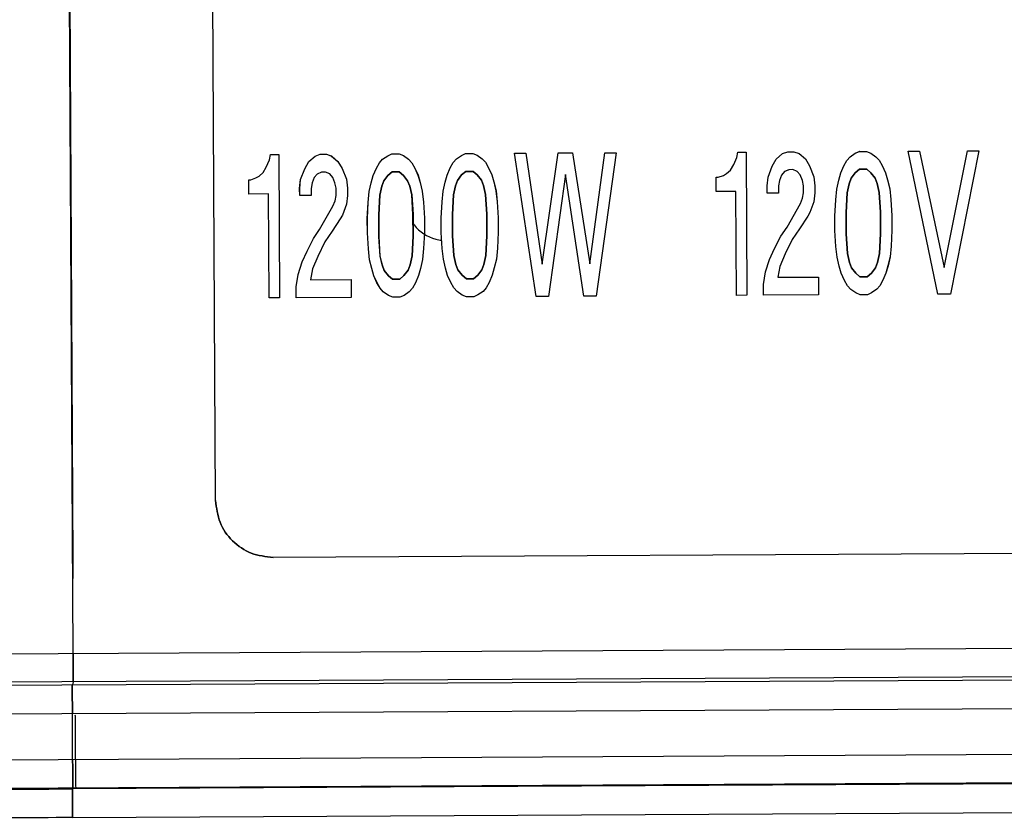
# Model space of a CAD drawing. Header units: millimetres. Extents: x -353 to -36, y 81 to 369.
# Tile 34 of 45: x -157 to -140, y 333 to 347. Entities that reach past the tile are written whole.
import ezdxf

# ---------------------------------------------------------------- set-up
doc = ezdxf.new("R2010")
doc.units = ezdxf.units.MM

msp = doc.modelspace()

# ---------------------------------------------------------------- linework, layer by layer
at = {"color": 7, "linetype": 'Continuous', "lineweight": 25}
for p, q in [((-156.094, 335.57), (-156.216, 358.585)), ((-156.209, 357.879), (-156.099, 337.174)), ((-153.608, 338.237), (-153.701, 355.838)), ((-153.608, 338.237), (-153.701, 355.838)), ((-147.078, 342.363), (-146.816, 344.302)), ((-147.077, 342.363), (-146.816, 344.302)), ((-146.617, 344.303), (-146.966, 341.801)), ((-146.616, 344.303), (-146.966, 341.801)), ((-146.816, 344.302), (-146.617, 344.303)), ((-146.816, 344.302), (-146.616, 344.303)), ((-146.816, 344.302), (-146.816, 344.302)), ((-146.616, 344.303), (-146.617, 344.303)), ((-144.514, 344.22), (-144.496, 344.314)), ((-144.513, 344.22), (-144.496, 344.314)), ((-144.496, 344.314), (-144.351, 344.315)), ((-144.496, 344.314), (-144.351, 344.315)), ((-144.496, 344.314), (-144.496, 344.314)), ((-144.351, 344.315), (-144.338, 341.815)), ((-144.351, 344.315), (-144.351, 344.315)), ((-144.351, 344.315), (-144.338, 341.815)), ((-143.717, 344.287), (-143.626, 344.319)), ((-143.716, 344.287), (-143.626, 344.319)), ((-143.626, 344.319), (-143.517, 344.319)), ((-143.626, 344.319), (-143.626, 344.319)), ((-143.626, 344.319), (-143.517, 344.319)), ((-143.517, 344.319), (-143.427, 344.289)), ((-143.517, 344.319), (-143.517, 344.319)), ((-143.517, 344.319), (-143.426, 344.289)), ((-142.448, 344.294), (-142.376, 344.325)), ((-142.448, 344.294), (-142.375, 344.325)), ((-142.376, 344.325), (-142.249, 344.326)), ((-142.375, 344.325), (-142.376, 344.325)), ((-142.375, 344.325), (-142.248, 344.326)), ((-142.249, 344.326), (-142.176, 344.295)), ((-142.248, 344.326), (-142.249, 344.326)), ((-142.248, 344.326), (-142.176, 344.295)), ((-141.524, 344.33), (-141.324, 344.331)), ((-141.003, 341.833), (-141.524, 344.33)), ((-141.523, 344.33), (-141.524, 344.33)), ((-141.523, 344.33), (-141.324, 344.331)), ((-141.003, 341.833), (-141.523, 344.33)), ((-141.324, 344.331), (-140.897, 342.302)), ((-141.324, 344.331), (-141.324, 344.331)), ((-141.324, 344.331), (-140.896, 342.302)), ((-140.897, 342.302), (-140.491, 344.335)), ((-140.896, 342.302), (-140.49, 344.335)), ((-140.291, 344.336), (-140.785, 341.834)), ((-140.291, 344.336), (-140.785, 341.834)), ((-140.491, 344.335), (-140.291, 344.336)), ((-140.491, 344.335), (-140.49, 344.335)), ((-140.49, 344.335), (-140.291, 344.336)), ((-140.291, 344.336), (-140.291, 344.336)), ((-152.724, 344.052), (-152.67, 344.177)), ((-152.723, 344.052), (-152.67, 344.177)), ((-152.67, 344.177), (-152.652, 344.271)), ((-152.67, 344.177), (-152.652, 344.271)), ((-152.67, 344.177), (-152.67, 344.177)), ((-152.652, 344.271), (-152.507, 344.272)), ((-152.652, 344.271), (-152.507, 344.272)), ((-152.652, 344.271), (-152.652, 344.271)), ((-152.507, 344.272), (-152.494, 341.772)), ((-152.507, 344.272), (-152.507, 344.272)), ((-152.507, 344.272), (-152.494, 341.772)), ((-152.053, 344.024), (-151.981, 344.149)), ((-152.053, 344.024), (-151.981, 344.149)), ((-151.981, 344.149), (-151.873, 344.244)), ((-151.981, 344.149), (-151.872, 344.244)), ((-151.981, 344.149), (-151.981, 344.149)), ((-151.873, 344.244), (-151.782, 344.275)), ((-151.872, 344.244), (-151.873, 344.244)), ((-151.872, 344.244), (-151.782, 344.275)), ((-151.782, 344.275), (-151.674, 344.276)), ((-151.782, 344.275), (-151.782, 344.275)), ((-151.782, 344.275), (-151.673, 344.276)), ((-151.674, 344.276), (-151.583, 344.245)), ((-151.673, 344.276), (-151.674, 344.276)), ((-151.673, 344.276), (-151.582, 344.245)), ((-151.583, 344.245), (-151.473, 344.152)), ((-151.582, 344.245), (-151.583, 344.245)), ((-151.582, 344.245), (-151.473, 344.152)), ((-151.473, 344.152), (-151.4, 344.028)), ((-151.473, 344.152), (-151.473, 344.152)), ((-151.473, 344.152), (-151.4, 344.028)), ((-150.748, 344.125), (-150.694, 344.188)), ((-150.748, 344.125), (-150.694, 344.188)), ((-150.694, 344.188), (-150.604, 344.25)), ((-150.694, 344.188), (-150.604, 344.25)), ((-150.694, 344.188), (-150.694, 344.188)), ((-150.604, 344.25), (-150.532, 344.282)), ((-150.604, 344.25), (-150.531, 344.282)), ((-150.604, 344.25), (-150.604, 344.25)), ((-150.532, 344.282), (-150.405, 344.283)), ((-150.531, 344.282), (-150.532, 344.282)), ((-150.531, 344.282), (-150.405, 344.283)), ((-150.405, 344.283), (-150.332, 344.252)), ((-150.405, 344.283), (-150.405, 344.283)), ((-150.405, 344.283), (-150.332, 344.252)), ((-150.332, 344.252), (-150.241, 344.19)), ((-150.332, 344.252), (-150.332, 344.252)), ((-150.332, 344.252), (-150.241, 344.19)), ((-150.241, 344.19), (-150.186, 344.128)), ((-150.241, 344.19), (-150.241, 344.19)), ((-150.241, 344.19), (-150.186, 344.128)), ((-149.515, 344.038), (-149.461, 344.132)), ((-149.515, 344.038), (-149.461, 344.132)), ((-149.461, 344.132), (-149.407, 344.194)), ((-149.461, 344.132), (-149.407, 344.194)), ((-149.461, 344.132), (-149.461, 344.132)), ((-149.407, 344.194), (-149.317, 344.257)), ((-149.407, 344.194), (-149.317, 344.257)), ((-149.407, 344.194), (-149.407, 344.194)), ((-149.317, 344.257), (-149.245, 344.289)), ((-149.317, 344.257), (-149.245, 344.289)), ((-149.317, 344.257), (-149.317, 344.257)), ((-149.245, 344.289), (-149.118, 344.29)), ((-149.245, 344.289), (-149.118, 344.29)), ((-149.245, 344.289), (-149.245, 344.289)), ((-149.118, 344.29), (-149.045, 344.259)), ((-149.118, 344.29), (-149.118, 344.29)), ((-149.118, 344.29), (-149.045, 344.259)), ((-149.045, 344.259), (-148.954, 344.197)), ((-149.045, 344.259), (-149.045, 344.259)), ((-149.045, 344.259), (-148.954, 344.197)), ((-148.954, 344.197), (-148.9, 344.135)), ((-148.954, 344.197), (-148.954, 344.197)), ((-148.954, 344.197), (-148.899, 344.135)), ((-148.9, 344.135), (-148.845, 344.041)), ((-148.899, 344.135), (-148.9, 344.135)), ((-148.899, 344.135), (-148.844, 344.041)), ((-148.393, 344.293), (-148.194, 344.295)), ((-148.393, 344.293), (-148.193, 344.295)), ((-148.017, 341.795), (-148.393, 344.293)), ((-148.393, 344.293), (-148.393, 344.293)), ((-148.017, 341.795), (-148.393, 344.293)), ((-148.194, 344.295), (-147.911, 342.358)), ((-148.193, 344.295), (-148.194, 344.295)), ((-148.193, 344.295), (-147.911, 342.358)), ((-147.911, 342.358), (-147.632, 344.298)), ((-147.911, 342.358), (-147.631, 344.298)), ((-147.632, 344.298), (-147.378, 344.299)), ((-147.631, 344.298), (-147.632, 344.298)), ((-147.631, 344.298), (-147.378, 344.299)), ((-147.378, 344.299), (-147.078, 342.363)), ((-147.378, 344.299), (-147.378, 344.299)), ((-147.378, 344.299), (-147.077, 342.363)), ((-144.567, 344.095), (-144.514, 344.22)), ((-144.567, 344.095), (-144.513, 344.22)), ((-144.513, 344.22), (-144.514, 344.22)), ((-143.897, 344.067), (-143.825, 344.193)), ((-143.896, 344.067), (-143.825, 344.193)), ((-143.825, 344.193), (-143.717, 344.287)), ((-143.825, 344.193), (-143.716, 344.287)), ((-143.825, 344.193), (-143.825, 344.193)), ((-143.716, 344.287), (-143.717, 344.287)), ((-143.427, 344.289), (-143.317, 344.195)), ((-143.426, 344.289), (-143.427, 344.289)), ((-143.426, 344.289), (-143.317, 344.195)), ((-143.317, 344.195), (-143.244, 344.071)), ((-143.317, 344.195), (-143.317, 344.195)), ((-143.317, 344.195), (-143.244, 344.071)), ((-142.646, 344.074), (-142.592, 344.168)), ((-142.646, 344.074), (-142.592, 344.168)), ((-142.592, 344.168), (-142.538, 344.231)), ((-142.592, 344.168), (-142.538, 344.231)), ((-142.592, 344.168), (-142.592, 344.168)), ((-142.538, 344.231), (-142.448, 344.294)), ((-142.538, 344.231), (-142.448, 344.294)), ((-142.538, 344.231), (-142.538, 344.231)), ((-142.448, 344.294), (-142.448, 344.294)), ((-142.176, 344.295), (-142.085, 344.233)), ((-142.176, 344.295), (-142.176, 344.295)), ((-142.176, 344.295), (-142.085, 344.233)), ((-142.085, 344.233), (-142.03, 344.171)), ((-142.085, 344.233), (-142.085, 344.233)), ((-142.085, 344.233), (-142.03, 344.171)), ((-142.03, 344.171), (-141.975, 344.077)), ((-142.03, 344.171), (-142.03, 344.171)), ((-142.03, 344.171), (-141.975, 344.077)), ((-152.85, 343.895), (-152.777, 343.958)), ((-152.849, 343.895), (-152.777, 343.958)), ((-152.777, 343.958), (-152.724, 344.052)), ((-152.777, 343.958), (-152.723, 344.052)), ((-152.777, 343.958), (-152.777, 343.958)), ((-152.723, 344.052), (-152.724, 344.052)), ((-152.124, 343.836), (-152.053, 344.024)), ((-152.124, 343.836), (-152.053, 344.024)), ((-152.053, 344.024), (-152.053, 344.024)), ((-151.762, 343.963), (-151.835, 343.931)), ((-151.762, 343.963), (-151.835, 343.931)), ((-151.69, 343.963), (-151.762, 343.963)), ((-151.762, 343.963), (-151.762, 343.963)), ((-151.69, 343.963), (-151.762, 343.963)), ((-151.617, 343.933), (-151.69, 343.963)), ((-151.69, 343.963), (-151.69, 343.963)), ((-151.617, 343.933), (-151.69, 343.963)), ((-151.4, 344.028), (-151.327, 343.84)), ((-151.4, 344.028), (-151.4, 344.028)), ((-151.4, 344.028), (-151.327, 343.84)), ((-150.856, 343.905), (-150.802, 344.031)), ((-150.856, 343.905), (-150.802, 344.031)), ((-150.802, 344.031), (-150.748, 344.125)), ((-150.802, 344.031), (-150.748, 344.125)), ((-150.802, 344.031), (-150.802, 344.031)), ((-150.748, 344.125), (-150.748, 344.125)), ((-150.53, 343.97), (-150.602, 343.907)), ((-150.602, 343.907), (-150.53, 343.97)), ((-150.403, 343.97), (-150.53, 343.97)), ((-150.53, 343.97), (-150.53, 343.97)), ((-150.53, 343.97), (-150.403, 343.97)), ((-150.33, 343.908), (-150.403, 343.97)), ((-150.403, 343.97), (-150.403, 343.97)), ((-150.403, 343.97), (-150.33, 343.908)), ((-150.186, 344.128), (-150.132, 344.034)), ((-150.186, 344.128), (-150.186, 344.128)), ((-150.186, 344.128), (-150.131, 344.034)), ((-150.132, 344.034), (-150.077, 343.91)), ((-150.131, 344.034), (-150.132, 344.034)), ((-150.131, 344.034), (-150.076, 343.91)), ((-149.569, 343.912), (-149.515, 344.038)), ((-149.569, 343.912), (-149.515, 344.038)), ((-149.515, 344.038), (-149.515, 344.038)), ((-149.243, 343.976), (-149.315, 343.914)), ((-149.315, 343.914), (-149.243, 343.976)), ((-149.116, 343.977), (-149.243, 343.976)), ((-149.243, 343.976), (-149.116, 343.977)), ((-149.243, 343.976), (-149.243, 343.976)), ((-149.043, 343.915), (-149.116, 343.977)), ((-149.116, 343.977), (-149.116, 343.977)), ((-149.116, 343.977), (-149.043, 343.915)), ((-148.845, 344.041), (-148.79, 343.916)), ((-148.844, 344.041), (-148.845, 344.041)), ((-148.844, 344.041), (-148.789, 343.916)), ((-144.694, 343.938), (-144.621, 344.001)), ((-144.693, 343.938), (-144.621, 344.001)), ((-144.621, 344.001), (-144.567, 344.095)), ((-144.621, 344.001), (-144.567, 344.095)), ((-144.621, 344.001), (-144.621, 344.001)), ((-144.567, 344.095), (-144.567, 344.095)), ((-143.968, 343.879), (-143.897, 344.067)), ((-143.968, 343.879), (-143.896, 344.067)), ((-143.896, 344.067), (-143.897, 344.067)), ((-143.679, 343.975), (-143.733, 343.912)), ((-143.678, 343.975), (-143.732, 343.912)), ((-143.606, 344.006), (-143.679, 343.975)), ((-143.678, 343.975), (-143.679, 343.975)), ((-143.606, 344.006), (-143.678, 343.975)), ((-143.534, 344.007), (-143.606, 344.006)), ((-143.534, 344.007), (-143.606, 344.006)), ((-143.606, 344.006), (-143.606, 344.006)), ((-143.461, 343.976), (-143.534, 344.007)), ((-143.534, 344.007), (-143.534, 344.007)), ((-143.461, 343.976), (-143.534, 344.007)), ((-143.407, 343.914), (-143.461, 343.976)), ((-143.461, 343.976), (-143.461, 343.976)), ((-143.406, 343.914), (-143.461, 343.976)), ((-143.244, 344.071), (-143.171, 343.884)), ((-143.244, 344.071), (-143.244, 344.071)), ((-143.244, 344.071), (-143.17, 343.884)), ((-142.7, 343.949), (-142.646, 344.074)), ((-142.7, 343.949), (-142.646, 344.074)), ((-142.646, 344.074), (-142.646, 344.074)), ((-142.374, 344.013), (-142.446, 343.95)), ((-142.446, 343.95), (-142.374, 344.013)), ((-142.247, 344.014), (-142.374, 344.013)), ((-142.374, 344.013), (-142.247, 344.014)), ((-142.374, 344.013), (-142.374, 344.013)), ((-142.174, 343.951), (-142.247, 344.014)), ((-142.247, 344.014), (-142.247, 344.014)), ((-142.247, 344.014), (-142.174, 343.951)), ((-141.975, 344.077), (-141.92, 343.953)), ((-141.975, 344.077), (-141.975, 344.077)), ((-141.975, 344.077), (-141.92, 343.953)), ((-153.031, 343.831), (-152.994, 343.832)), ((-153.029, 343.581), (-153.031, 343.831)), ((-153.03, 343.831), (-153.031, 343.831)), ((-153.03, 343.831), (-152.994, 343.832)), ((-153.029, 343.581), (-153.03, 343.831)), ((-152.994, 343.832), (-152.904, 343.863)), ((-152.994, 343.832), (-152.904, 343.863)), ((-152.994, 343.832), (-152.994, 343.832)), ((-152.904, 343.863), (-152.85, 343.895)), ((-152.904, 343.863), (-152.849, 343.895)), ((-152.904, 343.863), (-152.904, 343.863)), ((-152.849, 343.895), (-152.85, 343.895)), ((-152.142, 343.68), (-152.124, 343.836)), ((-152.141, 343.68), (-152.124, 343.836)), ((-152.124, 343.836), (-152.124, 343.836)), ((-151.889, 343.869), (-151.925, 343.775)), ((-151.889, 343.869), (-151.924, 343.775)), ((-151.835, 343.931), (-151.889, 343.869)), ((-151.835, 343.931), (-151.889, 343.869)), ((-151.889, 343.869), (-151.889, 343.869)), ((-151.835, 343.931), (-151.835, 343.931)), ((-151.563, 343.87), (-151.617, 343.933)), ((-151.617, 343.933), (-151.617, 343.933)), ((-151.562, 343.87), (-151.617, 343.933)), ((-151.526, 343.777), (-151.563, 343.87)), ((-151.562, 343.87), (-151.563, 343.87)), ((-151.526, 343.777), (-151.562, 343.87)), ((-151.327, 343.84), (-151.308, 343.684)), ((-151.327, 343.84), (-151.327, 343.84)), ((-151.327, 343.84), (-151.308, 343.684)), ((-150.891, 343.78), (-150.856, 343.905)), ((-150.891, 343.78), (-150.856, 343.905)), ((-150.856, 343.905), (-150.856, 343.905)), ((-150.674, 343.813), (-150.71, 343.719)), ((-150.71, 343.719), (-150.674, 343.813)), ((-150.602, 343.907), (-150.674, 343.813)), ((-150.674, 343.813), (-150.602, 343.907)), ((-150.674, 343.813), (-150.674, 343.813)), ((-150.602, 343.907), (-150.602, 343.907)), ((-150.257, 343.815), (-150.33, 343.908)), ((-150.33, 343.908), (-150.33, 343.908)), ((-150.33, 343.908), (-150.257, 343.815)), ((-150.221, 343.721), (-150.257, 343.815)), ((-150.257, 343.815), (-150.257, 343.815)), ((-150.257, 343.815), (-150.22, 343.721)), ((-150.077, 343.91), (-150.04, 343.785)), ((-150.076, 343.91), (-150.077, 343.91)), ((-150.076, 343.91), (-150.039, 343.785)), ((-149.64, 343.631), (-149.605, 343.787)), ((-149.64, 343.631), (-149.604, 343.787)), ((-149.605, 343.787), (-149.569, 343.912)), ((-149.604, 343.787), (-149.605, 343.787)), ((-149.604, 343.787), (-149.569, 343.912)), ((-149.569, 343.912), (-149.569, 343.912)), ((-149.387, 343.819), (-149.423, 343.725)), ((-149.423, 343.725), (-149.387, 343.819)), ((-149.315, 343.914), (-149.387, 343.819)), ((-149.387, 343.819), (-149.315, 343.914)), ((-149.387, 343.819), (-149.387, 343.819)), ((-149.315, 343.914), (-149.315, 343.914)), ((-148.97, 343.822), (-149.043, 343.915)), ((-149.043, 343.915), (-149.043, 343.915)), ((-149.043, 343.915), (-148.97, 343.822)), ((-148.934, 343.728), (-148.97, 343.822)), ((-148.97, 343.822), (-148.97, 343.822)), ((-148.97, 343.822), (-148.933, 343.728)), ((-148.79, 343.916), (-148.753, 343.792)), ((-148.789, 343.916), (-148.79, 343.916)), ((-148.789, 343.916), (-148.753, 343.792)), ((-148.753, 343.792), (-148.716, 343.635)), ((-148.753, 343.792), (-148.753, 343.792)), ((-148.753, 343.792), (-148.715, 343.635)), ((-147.503, 343.923), (-147.8, 341.797)), ((-147.503, 343.923), (-147.799, 341.797)), ((-147.183, 341.8), (-147.503, 343.923)), ((-147.503, 343.923), (-147.503, 343.923)), ((-147.183, 341.8), (-147.503, 343.923)), ((-144.873, 343.625), (-144.874, 343.875)), ((-144.874, 343.875), (-144.838, 343.875)), ((-144.874, 343.875), (-144.874, 343.875)), ((-144.874, 343.875), (-144.838, 343.875)), ((-144.873, 343.625), (-144.874, 343.875)), ((-144.838, 343.875), (-144.748, 343.907)), ((-144.838, 343.875), (-144.747, 343.907)), ((-144.838, 343.875), (-144.838, 343.875)), ((-144.748, 343.907), (-144.694, 343.938)), ((-144.747, 343.907), (-144.748, 343.907)), ((-144.747, 343.907), (-144.693, 343.938)), ((-144.693, 343.938), (-144.694, 343.938)), ((-143.985, 343.723), (-143.968, 343.879)), ((-143.985, 343.723), (-143.968, 343.879)), ((-143.968, 343.879), (-143.968, 343.879)), ((-143.769, 343.818), (-143.786, 343.724)), ((-143.768, 343.818), (-143.786, 343.724)), ((-143.733, 343.912), (-143.769, 343.818)), ((-143.768, 343.818), (-143.769, 343.818)), ((-143.732, 343.912), (-143.768, 343.818)), ((-143.732, 343.912), (-143.733, 343.912)), ((-143.37, 343.82), (-143.407, 343.914)), ((-143.406, 343.914), (-143.407, 343.914)), ((-143.369, 343.82), (-143.406, 343.914)), ((-143.351, 343.726), (-143.37, 343.82)), ((-143.369, 343.82), (-143.37, 343.82)), ((-143.351, 343.726), (-143.369, 343.82)), ((-143.171, 343.884), (-143.152, 343.727)), ((-143.17, 343.884), (-143.171, 343.884)), ((-143.17, 343.884), (-143.151, 343.727)), ((-142.771, 343.667), (-142.735, 343.823)), ((-142.771, 343.667), (-142.735, 343.823)), ((-142.735, 343.823), (-142.7, 343.949)), ((-142.735, 343.823), (-142.7, 343.949)), ((-142.735, 343.823), (-142.735, 343.823)), ((-142.7, 343.949), (-142.7, 343.949)), ((-142.518, 343.856), (-142.554, 343.762)), ((-142.554, 343.762), (-142.518, 343.856)), ((-142.446, 343.95), (-142.518, 343.856)), ((-142.518, 343.856), (-142.446, 343.95)), ((-142.518, 343.856), (-142.518, 343.856)), ((-142.446, 343.95), (-142.446, 343.95)), ((-142.101, 343.858), (-142.174, 343.951)), ((-142.174, 343.951), (-142.174, 343.951)), ((-142.174, 343.951), (-142.101, 343.858)), ((-142.064, 343.765), (-142.101, 343.858)), ((-142.101, 343.858), (-142.101, 343.858)), ((-142.101, 343.858), (-142.064, 343.765)), ((-141.92, 343.953), (-141.884, 343.828)), ((-141.92, 343.953), (-141.92, 343.953)), ((-141.92, 343.953), (-141.883, 343.828)), ((-141.884, 343.828), (-141.846, 343.672)), ((-141.883, 343.828), (-141.884, 343.828)), ((-141.883, 343.828), (-141.846, 343.672)), ((-152.141, 343.555), (-152.142, 343.68)), ((-152.141, 343.68), (-152.142, 343.68)), ((-152.141, 343.555), (-152.141, 343.68)), ((-151.925, 343.775), (-151.942, 343.681)), ((-151.924, 343.775), (-151.942, 343.681)), ((-151.942, 343.681), (-151.942, 343.556)), ((-151.942, 343.681), (-151.942, 343.681)), ((-151.942, 343.681), (-151.941, 343.556)), ((-151.924, 343.775), (-151.925, 343.775)), ((-151.507, 343.683), (-151.526, 343.777)), ((-151.526, 343.777), (-151.526, 343.777)), ((-151.507, 343.683), (-151.526, 343.777)), ((-151.507, 343.558), (-151.507, 343.683)), ((-151.507, 343.683), (-151.507, 343.683)), ((-151.506, 343.558), (-151.507, 343.683)), ((-151.308, 343.684), (-151.307, 343.559)), ((-151.308, 343.684), (-151.308, 343.684)), ((-151.308, 343.684), (-151.307, 343.559)), ((-150.944, 343.436), (-150.927, 343.624)), ((-150.944, 343.436), (-150.927, 343.624)), ((-150.927, 343.624), (-150.891, 343.78)), ((-150.927, 343.624), (-150.891, 343.78)), ((-150.927, 343.624), (-150.927, 343.624)), ((-150.891, 343.78), (-150.891, 343.78)), ((-150.71, 343.719), (-150.745, 343.562)), ((-150.745, 343.562), (-150.71, 343.719)), ((-150.71, 343.719), (-150.71, 343.719)), ((-150.183, 343.565), (-150.221, 343.721)), ((-150.22, 343.721), (-150.221, 343.721)), ((-150.22, 343.721), (-150.183, 343.565)), ((-150.04, 343.785), (-150.003, 343.629)), ((-150.039, 343.785), (-150.04, 343.785)), ((-150.039, 343.785), (-150.002, 343.629)), ((-150.003, 343.629), (-149.983, 343.441)), ((-150.002, 343.629), (-150.003, 343.629)), ((-150.002, 343.629), (-149.983, 343.441)), ((-149.657, 343.443), (-149.64, 343.631)), ((-149.657, 343.443), (-149.64, 343.631)), ((-149.64, 343.631), (-149.64, 343.631)), ((-149.458, 343.569), (-149.423, 343.725)), ((-149.423, 343.725), (-149.458, 343.569)), ((-149.423, 343.725), (-149.423, 343.725)), ((-148.897, 343.572), (-148.934, 343.728)), ((-148.933, 343.728), (-148.934, 343.728)), ((-148.933, 343.728), (-148.896, 343.572)), ((-148.715, 343.635), (-148.716, 343.635)), ((-148.716, 343.635), (-148.697, 343.448)), ((-148.715, 343.635), (-148.696, 343.448)), ((-144.529, 343.626), (-144.873, 343.625)), ((-144.528, 343.626), (-144.873, 343.625)), ((-144.873, 343.625), (-144.873, 343.625)), ((-144.519, 341.814), (-144.529, 343.626)), ((-144.528, 343.626), (-144.529, 343.626)), ((-144.519, 341.814), (-144.528, 343.626)), ((-143.985, 343.598), (-143.985, 343.723)), ((-143.985, 343.723), (-143.985, 343.723)), ((-143.985, 343.598), (-143.985, 343.723)), ((-143.786, 343.724), (-143.785, 343.599)), ((-143.786, 343.724), (-143.786, 343.724)), ((-143.786, 343.724), (-143.785, 343.599)), ((-143.35, 343.601), (-143.351, 343.726)), ((-143.351, 343.726), (-143.351, 343.726)), ((-143.35, 343.601), (-143.351, 343.726)), ((-143.151, 343.727), (-143.152, 343.727)), ((-143.152, 343.727), (-143.151, 343.602)), ((-143.151, 343.727), (-143.151, 343.602)), ((-142.788, 343.479), (-142.771, 343.667)), ((-142.788, 343.479), (-142.771, 343.667)), ((-142.771, 343.667), (-142.771, 343.667)), ((-142.554, 343.762), (-142.589, 343.605)), ((-142.589, 343.605), (-142.554, 343.762)), ((-142.554, 343.762), (-142.554, 343.762)), ((-142.027, 343.608), (-142.064, 343.765)), ((-142.064, 343.765), (-142.064, 343.765)), ((-142.064, 343.765), (-142.027, 343.608)), ((-141.846, 343.672), (-141.827, 343.485)), ((-141.846, 343.672), (-141.846, 343.672)), ((-141.846, 343.672), (-141.827, 343.485)), ((-152.685, 343.583), (-153.029, 343.581)), ((-152.685, 343.583), (-153.029, 343.581)), ((-153.029, 343.581), (-153.029, 343.581)), ((-152.675, 341.771), (-152.685, 343.583)), ((-152.685, 343.583), (-152.685, 343.583)), ((-152.675, 341.771), (-152.685, 343.583)), ((-151.942, 343.556), (-152.141, 343.555)), ((-151.941, 343.556), (-152.141, 343.555)), ((-152.141, 343.555), (-152.141, 343.555)), ((-151.941, 343.556), (-151.942, 343.556)), ((-151.56, 343.37), (-151.524, 343.464)), ((-151.56, 343.37), (-151.524, 343.464)), ((-151.524, 343.464), (-151.507, 343.558)), ((-151.524, 343.464), (-151.506, 343.558)), ((-151.524, 343.464), (-151.524, 343.464)), ((-151.506, 343.558), (-151.507, 343.558)), ((-151.307, 343.559), (-151.325, 343.403)), ((-151.307, 343.559), (-151.324, 343.403)), ((-151.307, 343.559), (-151.307, 343.559)), ((-150.745, 343.562), (-150.762, 343.218)), ((-150.761, 343.218), (-150.745, 343.562)), ((-150.745, 343.562), (-150.745, 343.562)), ((-150.164, 343.222), (-150.183, 343.565)), ((-150.183, 343.565), (-150.183, 343.565)), ((-150.183, 343.565), (-150.163, 343.222)), ((-149.674, 343.162), (-149.657, 343.443)), ((-149.674, 343.162), (-149.657, 343.443)), ((-149.657, 343.443), (-149.657, 343.443)), ((-149.458, 343.569), (-149.475, 343.225)), ((-149.475, 343.225), (-149.458, 343.569)), ((-149.458, 343.569), (-149.458, 343.569)), ((-148.877, 343.228), (-148.897, 343.572)), ((-148.896, 343.572), (-148.897, 343.572)), ((-148.896, 343.572), (-148.876, 343.228)), ((-148.697, 343.448), (-148.677, 343.167)), ((-148.696, 343.448), (-148.697, 343.448)), ((-148.696, 343.448), (-148.677, 343.167)), ((-143.785, 343.599), (-143.985, 343.598)), ((-143.785, 343.599), (-143.985, 343.598)), ((-143.985, 343.598), (-143.985, 343.598)), ((-143.785, 343.599), (-143.785, 343.599)), ((-143.404, 343.414), (-143.368, 343.508)), ((-143.404, 343.414), (-143.368, 343.508)), ((-143.368, 343.508), (-143.35, 343.601)), ((-143.368, 343.508), (-143.35, 343.601)), ((-143.368, 343.508), (-143.368, 343.508)), ((-143.35, 343.601), (-143.35, 343.601)), ((-143.168, 343.446), (-143.24, 343.258)), ((-143.168, 343.446), (-143.24, 343.258)), ((-143.151, 343.602), (-143.168, 343.446)), ((-143.151, 343.602), (-143.168, 343.446)), ((-143.168, 343.446), (-143.168, 343.446)), ((-143.151, 343.602), (-143.151, 343.602)), ((-142.805, 343.198), (-142.788, 343.479)), ((-142.804, 343.198), (-142.788, 343.479)), ((-142.788, 343.479), (-142.788, 343.479)), ((-142.589, 343.605), (-142.606, 343.262)), ((-142.605, 343.262), (-142.589, 343.605)), ((-142.589, 343.605), (-142.589, 343.605)), ((-142.007, 343.265), (-142.027, 343.608)), ((-142.027, 343.608), (-142.027, 343.608)), ((-142.027, 343.608), (-142.007, 343.265)), ((-141.827, 343.485), (-141.808, 343.203)), ((-141.827, 343.485), (-141.827, 343.485)), ((-141.827, 343.485), (-141.807, 343.203)), ((-151.793, 342.963), (-151.56, 343.37)), ((-151.793, 342.963), (-151.56, 343.37)), ((-151.56, 343.37), (-151.56, 343.37)), ((-151.325, 343.403), (-151.396, 343.215)), ((-151.324, 343.403), (-151.396, 343.215)), ((-151.324, 343.403), (-151.325, 343.403)), ((-150.961, 343.155), (-150.944, 343.436)), ((-150.96, 343.155), (-150.944, 343.436)), ((-150.944, 343.436), (-150.944, 343.436)), ((-149.983, 343.441), (-149.964, 343.16)), ((-149.983, 343.441), (-149.983, 343.441)), ((-149.983, 343.441), (-149.964, 343.16)), ((-143.637, 343.006), (-143.404, 343.414)), ((-143.637, 343.006), (-143.404, 343.414)), ((-143.404, 343.414), (-143.404, 343.414)), ((-151.432, 343.152), (-151.576, 342.933)), ((-151.432, 343.152), (-151.575, 342.933)), ((-151.396, 343.215), (-151.432, 343.152)), ((-151.396, 343.215), (-151.432, 343.152)), ((-151.432, 343.152), (-151.432, 343.152)), ((-151.396, 343.215), (-151.396, 343.215)), ((-150.959, 342.905), (-150.961, 343.155)), ((-150.96, 343.155), (-150.961, 343.155)), ((-150.959, 342.905), (-150.96, 343.155)), ((-150.762, 343.218), (-150.76, 342.843)), ((-150.761, 343.218), (-150.762, 343.218)), ((-150.759, 342.843), (-150.761, 343.218)), ((-150.162, 342.847), (-150.164, 343.222)), ((-150.163, 343.222), (-150.164, 343.222)), ((-150.163, 343.222), (-150.161, 342.847)), ((-149.964, 343.16), (-149.963, 342.91)), ((-149.964, 343.16), (-149.964, 343.16)), ((-149.964, 343.16), (-149.962, 342.91)), ((-149.673, 342.912), (-149.674, 343.162)), ((-149.674, 343.162), (-149.674, 343.162)), ((-149.672, 342.912), (-149.674, 343.162)), ((-149.475, 343.225), (-149.473, 342.85)), ((-149.475, 343.225), (-149.475, 343.225)), ((-149.473, 342.85), (-149.475, 343.225)), ((-148.875, 342.853), (-148.877, 343.228)), ((-148.876, 343.228), (-148.877, 343.228)), ((-148.876, 343.228), (-148.874, 342.853)), ((-148.677, 343.167), (-148.676, 342.917)), ((-148.677, 343.167), (-148.677, 343.167)), ((-148.677, 343.167), (-148.675, 342.917)), ((-143.276, 343.196), (-143.42, 342.976)), ((-143.276, 343.196), (-143.419, 342.976)), ((-143.24, 343.258), (-143.276, 343.196)), ((-143.24, 343.258), (-143.276, 343.196)), ((-143.276, 343.196), (-143.276, 343.196)), ((-143.24, 343.258), (-143.24, 343.258)), ((-142.803, 342.948), (-142.805, 343.198)), ((-142.804, 343.198), (-142.805, 343.198)), ((-142.803, 342.948), (-142.804, 343.198)), ((-142.606, 343.262), (-142.604, 342.887)), ((-142.605, 343.262), (-142.606, 343.262)), ((-142.603, 342.887), (-142.605, 343.262)), ((-142.005, 342.89), (-142.007, 343.265)), ((-142.007, 343.265), (-142.007, 343.265)), ((-142.007, 343.265), (-142.005, 342.89)), ((-141.808, 343.203), (-141.806, 342.953)), ((-141.807, 343.203), (-141.808, 343.203)), ((-141.807, 343.203), (-141.806, 342.953)), ((-151.901, 342.806), (-151.793, 342.963)), ((-151.901, 342.806), (-151.793, 342.963)), ((-151.793, 342.963), (-151.793, 342.963)), ((-151.576, 342.933), (-151.702, 342.745)), ((-151.575, 342.933), (-151.701, 342.745)), ((-151.575, 342.933), (-151.576, 342.933)), ((-143.745, 342.849), (-143.637, 343.006)), ((-143.745, 342.849), (-143.637, 343.006)), ((-143.637, 343.006), (-143.637, 343.006)), ((-143.42, 342.976), (-143.546, 342.788)), ((-143.419, 342.976), (-143.545, 342.788)), ((-143.419, 342.976), (-143.42, 342.976)), ((-142.784, 342.667), (-142.803, 342.948)), ((-142.803, 342.948), (-142.803, 342.948)), ((-142.783, 342.667), (-142.803, 342.948)), ((-141.806, 342.953), (-141.823, 342.672)), ((-141.806, 342.953), (-141.823, 342.672)), ((-141.806, 342.953), (-141.806, 342.953)), ((-152.009, 342.587), (-151.901, 342.806)), ((-152.009, 342.587), (-151.901, 342.806)), ((-151.901, 342.806), (-151.901, 342.806)), ((-150.94, 342.624), (-150.959, 342.905)), ((-150.959, 342.905), (-150.959, 342.905)), ((-150.939, 342.624), (-150.959, 342.905)), ((-150.76, 342.843), (-150.74, 342.5)), ((-150.759, 342.843), (-150.76, 342.843)), ((-150.739, 342.5), (-150.759, 342.843)), ((-150.178, 342.503), (-150.162, 342.847)), ((-150.161, 342.847), (-150.178, 342.503)), ((-150.161, 342.847), (-150.162, 342.847)), ((-149.963, 342.91), (-149.979, 342.629)), ((-149.962, 342.91), (-149.979, 342.629)), ((-149.963, 342.91), (-149.962, 342.91)), ((-149.653, 342.631), (-149.673, 342.912)), ((-149.672, 342.912), (-149.673, 342.912)), ((-149.653, 342.631), (-149.672, 342.912)), ((-149.473, 342.85), (-149.453, 342.507)), ((-149.473, 342.85), (-149.473, 342.85)), ((-149.453, 342.507), (-149.473, 342.85)), ((-148.891, 342.51), (-148.875, 342.853)), ((-148.874, 342.853), (-148.891, 342.51)), ((-148.874, 342.853), (-148.875, 342.853)), ((-148.676, 342.917), (-148.692, 342.636)), ((-148.675, 342.917), (-148.692, 342.636)), ((-148.675, 342.917), (-148.676, 342.917)), ((-143.853, 342.63), (-143.745, 342.849)), ((-143.853, 342.63), (-143.745, 342.849)), ((-143.745, 342.849), (-143.745, 342.849)), ((-143.546, 342.788), (-143.671, 342.537)), ((-143.545, 342.788), (-143.671, 342.537)), ((-143.545, 342.788), (-143.546, 342.788)), ((-142.604, 342.887), (-142.584, 342.543)), ((-142.603, 342.887), (-142.604, 342.887)), ((-142.583, 342.543), (-142.603, 342.887)), ((-142.022, 342.546), (-142.005, 342.89)), ((-142.005, 342.89), (-142.021, 342.546)), ((-142.005, 342.89), (-142.005, 342.89)), ((-152.099, 342.399), (-152.009, 342.587)), ((-152.098, 342.399), (-152.009, 342.587)), ((-152.009, 342.587), (-152.009, 342.587)), ((-151.702, 342.745), (-151.827, 342.494)), ((-151.701, 342.745), (-151.827, 342.494)), ((-151.701, 342.745), (-151.702, 342.745)), ((-150.921, 342.436), (-150.94, 342.624)), ((-150.939, 342.624), (-150.94, 342.624)), ((-150.92, 342.436), (-150.939, 342.624)), ((-149.979, 342.629), (-149.996, 342.441)), ((-149.979, 342.629), (-149.996, 342.441)), ((-149.979, 342.629), (-149.979, 342.629)), ((-149.634, 342.443), (-149.653, 342.631)), ((-149.653, 342.631), (-149.653, 342.631)), ((-149.633, 342.443), (-149.653, 342.631)), ((-148.692, 342.636), (-148.709, 342.448)), ((-148.692, 342.636), (-148.709, 342.448)), ((-148.692, 342.636), (-148.692, 342.636)), ((-143.942, 342.442), (-143.853, 342.63)), ((-143.942, 342.442), (-143.853, 342.63)), ((-143.853, 342.63), (-143.853, 342.63)), ((-142.765, 342.48), (-142.784, 342.667)), ((-142.783, 342.667), (-142.784, 342.667)), ((-142.764, 342.48), (-142.783, 342.667)), ((-141.823, 342.672), (-141.84, 342.484)), ((-141.823, 342.672), (-141.84, 342.484)), ((-141.823, 342.672), (-141.823, 342.672)), ((-151.827, 342.494), (-151.917, 342.275)), ((-151.827, 342.494), (-151.916, 342.275)), ((-151.827, 342.494), (-151.827, 342.494)), ((-150.884, 342.28), (-150.921, 342.436)), ((-150.92, 342.436), (-150.921, 342.436)), ((-150.883, 342.28), (-150.92, 342.436)), ((-150.74, 342.5), (-150.703, 342.344)), ((-150.74, 342.5), (-150.739, 342.5)), ((-150.702, 342.344), (-150.739, 342.5)), ((-150.213, 342.346), (-150.178, 342.503)), ((-150.178, 342.503), (-150.213, 342.346)), ((-150.178, 342.503), (-150.178, 342.503)), ((-149.996, 342.441), (-150.032, 342.285)), ((-149.996, 342.441), (-150.031, 342.285)), ((-149.996, 342.441), (-149.996, 342.441)), ((-149.597, 342.287), (-149.634, 342.443)), ((-149.633, 342.443), (-149.634, 342.443)), ((-149.596, 342.287), (-149.633, 342.443)), ((-149.453, 342.507), (-149.416, 342.351)), ((-149.453, 342.507), (-149.453, 342.507)), ((-149.416, 342.351), (-149.453, 342.507)), ((-148.926, 342.353), (-148.891, 342.51)), ((-148.891, 342.51), (-148.926, 342.353)), ((-148.891, 342.51), (-148.891, 342.51)), ((-148.709, 342.448), (-148.745, 342.292)), ((-148.709, 342.448), (-148.745, 342.292)), ((-148.709, 342.448), (-148.709, 342.448)), ((-144.014, 342.223), (-143.942, 342.442)), ((-144.014, 342.223), (-143.942, 342.442)), ((-143.942, 342.442), (-143.942, 342.442)), ((-143.671, 342.537), (-143.761, 342.318)), ((-143.671, 342.537), (-143.76, 342.318)), ((-143.671, 342.537), (-143.671, 342.537)), ((-142.727, 342.323), (-142.765, 342.48)), ((-142.764, 342.48), (-142.765, 342.48)), ((-142.727, 342.323), (-142.764, 342.48)), ((-142.584, 342.543), (-142.547, 342.387)), ((-142.583, 342.543), (-142.584, 342.543)), ((-142.546, 342.387), (-142.583, 342.543)), ((-142.057, 342.39), (-142.022, 342.546)), ((-142.021, 342.546), (-142.057, 342.39)), ((-142.021, 342.546), (-142.022, 342.546)), ((-141.84, 342.484), (-141.876, 342.328)), ((-141.84, 342.484), (-141.875, 342.328)), ((-141.84, 342.484), (-141.84, 342.484)), ((-152.17, 342.18), (-152.099, 342.399)), ((-152.17, 342.18), (-152.098, 342.399)), ((-152.098, 342.399), (-152.099, 342.399)), ((-151.917, 342.275), (-151.952, 342.087)), ((-151.916, 342.275), (-151.952, 342.087)), ((-151.916, 342.275), (-151.917, 342.275)), ((-150.847, 342.155), (-150.884, 342.28)), ((-150.883, 342.28), (-150.884, 342.28)), ((-150.846, 342.155), (-150.883, 342.28)), ((-150.703, 342.344), (-150.666, 342.25)), ((-150.702, 342.344), (-150.703, 342.344)), ((-150.666, 342.25), (-150.702, 342.344)), ((-150.666, 342.25), (-150.593, 342.157)), ((-150.666, 342.25), (-150.666, 342.25)), ((-150.593, 342.157), (-150.666, 342.25)), ((-150.321, 342.158), (-150.249, 342.252)), ((-150.249, 342.252), (-150.321, 342.158)), ((-150.249, 342.252), (-150.213, 342.346)), ((-150.213, 342.346), (-150.249, 342.252)), ((-150.249, 342.252), (-150.249, 342.252)), ((-150.213, 342.346), (-150.213, 342.346)), ((-150.032, 342.285), (-150.067, 342.16)), ((-150.031, 342.285), (-150.067, 342.16)), ((-150.031, 342.285), (-150.032, 342.285)), ((-149.56, 342.162), (-149.597, 342.287)), ((-149.596, 342.287), (-149.597, 342.287)), ((-149.56, 342.162), (-149.596, 342.287)), ((-149.416, 342.351), (-149.379, 342.257)), ((-149.416, 342.351), (-149.416, 342.351)), ((-149.379, 342.257), (-149.416, 342.351)), ((-149.379, 342.257), (-149.306, 342.164)), ((-149.379, 342.257), (-149.379, 342.257)), ((-149.306, 342.164), (-149.379, 342.257)), ((-149.034, 342.165), (-148.962, 342.259)), ((-148.962, 342.259), (-149.034, 342.165)), ((-148.962, 342.259), (-148.926, 342.353)), ((-148.926, 342.353), (-148.962, 342.259)), ((-148.962, 342.259), (-148.962, 342.259)), ((-148.926, 342.353), (-148.926, 342.353)), ((-148.745, 342.292), (-148.78, 342.166)), ((-148.745, 342.292), (-148.78, 342.166)), ((-148.745, 342.292), (-148.745, 342.292)), ((-147.911, 342.358), (-147.911, 342.358)), ((-147.077, 342.363), (-147.078, 342.363)), ((-143.761, 342.318), (-143.796, 342.13)), ((-143.76, 342.318), (-143.796, 342.13)), ((-143.76, 342.318), (-143.761, 342.318)), ((-142.691, 342.199), (-142.727, 342.323)), ((-142.727, 342.323), (-142.727, 342.323)), ((-142.69, 342.199), (-142.727, 342.323)), ((-142.547, 342.387), (-142.51, 342.293)), ((-142.546, 342.387), (-142.547, 342.387)), ((-142.51, 342.293), (-142.546, 342.387)), ((-142.51, 342.293), (-142.437, 342.2)), ((-142.51, 342.293), (-142.51, 342.293)), ((-142.437, 342.2), (-142.51, 342.293)), ((-142.165, 342.201), (-142.093, 342.296)), ((-142.093, 342.296), (-142.165, 342.201)), ((-142.093, 342.296), (-142.057, 342.39)), ((-142.057, 342.39), (-142.093, 342.296)), ((-142.093, 342.296), (-142.093, 342.296)), ((-142.057, 342.39), (-142.057, 342.39)), ((-141.876, 342.328), (-141.911, 342.203)), ((-141.875, 342.328), (-141.911, 342.203)), ((-141.875, 342.328), (-141.876, 342.328)), ((-140.896, 342.302), (-140.897, 342.302)), ((-152.205, 341.961), (-152.17, 342.18)), ((-152.205, 341.961), (-152.17, 342.18)), ((-152.17, 342.18), (-152.17, 342.18)), ((-151.952, 342.087), (-151.245, 342.091)), ((-151.952, 342.087), (-151.245, 342.091)), ((-151.952, 342.087), (-151.952, 342.087)), ((-151.245, 342.091), (-151.243, 341.778)), ((-151.245, 342.091), (-151.245, 342.091)), ((-151.245, 342.091), (-151.243, 341.778)), ((-150.792, 342.031), (-150.847, 342.155)), ((-150.846, 342.155), (-150.847, 342.155)), ((-150.791, 342.031), (-150.846, 342.155)), ((-150.593, 342.157), (-150.52, 342.095)), ((-150.593, 342.157), (-150.593, 342.157)), ((-150.52, 342.095), (-150.593, 342.157)), ((-150.52, 342.095), (-150.393, 342.095)), ((-150.52, 342.095), (-150.52, 342.095)), ((-150.393, 342.095), (-150.52, 342.095)), ((-150.393, 342.095), (-150.321, 342.158)), ((-150.321, 342.158), (-150.393, 342.095)), ((-150.393, 342.095), (-150.393, 342.095)), ((-150.321, 342.158), (-150.321, 342.158)), ((-150.067, 342.16), (-150.121, 342.034)), ((-150.067, 342.16), (-150.121, 342.034)), ((-150.067, 342.16), (-150.067, 342.16)), ((-149.505, 342.038), (-149.56, 342.162)), ((-149.56, 342.162), (-149.56, 342.162)), ((-149.504, 342.038), (-149.56, 342.162)), ((-149.306, 342.164), (-149.233, 342.101)), ((-149.306, 342.164), (-149.306, 342.164)), ((-149.233, 342.101), (-149.306, 342.164)), ((-149.233, 342.101), (-149.106, 342.102)), ((-149.106, 342.102), (-149.233, 342.101)), ((-149.233, 342.101), (-149.233, 342.101)), ((-149.106, 342.102), (-149.034, 342.165)), ((-149.034, 342.165), (-149.106, 342.102)), ((-149.106, 342.102), (-149.106, 342.102)), ((-149.034, 342.165), (-149.034, 342.165)), ((-148.78, 342.166), (-148.834, 342.041)), ((-148.78, 342.166), (-148.834, 342.041)), ((-148.78, 342.166), (-148.78, 342.166)), ((-144.049, 342.004), (-144.014, 342.223)), ((-144.049, 342.004), (-144.014, 342.223)), ((-144.014, 342.223), (-144.014, 342.223)), ((-143.796, 342.13), (-143.089, 342.134)), ((-143.796, 342.13), (-143.089, 342.134)), ((-143.796, 342.13), (-143.796, 342.13)), ((-143.089, 342.134), (-143.087, 341.822)), ((-143.089, 342.134), (-143.089, 342.134)), ((-143.089, 342.134), (-143.087, 341.822)), ((-142.635, 342.074), (-142.691, 342.199)), ((-142.69, 342.199), (-142.691, 342.199)), ((-142.635, 342.074), (-142.69, 342.199)), ((-142.581, 341.98), (-142.635, 342.074)), ((-142.635, 342.074), (-142.635, 342.074)), ((-142.58, 341.98), (-142.635, 342.074)), ((-142.437, 342.2), (-142.364, 342.138)), ((-142.437, 342.2), (-142.437, 342.2)), ((-142.364, 342.138), (-142.437, 342.2)), ((-142.364, 342.138), (-142.237, 342.139)), ((-142.237, 342.139), (-142.364, 342.138)), ((-142.364, 342.138), (-142.364, 342.138)), ((-142.237, 342.139), (-142.165, 342.201)), ((-142.165, 342.201), (-142.237, 342.139)), ((-142.237, 342.139), (-142.237, 342.139)), ((-142.165, 342.201), (-142.165, 342.201)), ((-141.965, 342.078), (-142.019, 341.983)), ((-141.965, 342.078), (-142.018, 341.983)), ((-141.911, 342.203), (-141.965, 342.078)), ((-141.911, 342.203), (-141.965, 342.078)), ((-141.965, 342.078), (-141.965, 342.078)), ((-141.911, 342.203), (-141.911, 342.203)), ((-152.204, 341.773), (-152.205, 341.961)), ((-152.205, 341.961), (-152.205, 341.961)), ((-152.204, 341.773), (-152.205, 341.961)), ((-150.737, 341.937), (-150.792, 342.031)), ((-150.791, 342.031), (-150.792, 342.031)), ((-150.736, 341.937), (-150.791, 342.031)), ((-150.682, 341.875), (-150.737, 341.937)), ((-150.736, 341.937), (-150.737, 341.937)), ((-150.682, 341.875), (-150.736, 341.937)), ((-150.175, 341.94), (-150.229, 341.877)), ((-150.175, 341.94), (-150.229, 341.877)), ((-150.121, 342.034), (-150.175, 341.94)), ((-150.121, 342.034), (-150.175, 341.94)), ((-150.175, 341.94), (-150.175, 341.94)), ((-150.121, 342.034), (-150.121, 342.034)), ((-149.45, 341.944), (-149.505, 342.038)), ((-149.504, 342.038), (-149.505, 342.038)), ((-149.45, 341.944), (-149.504, 342.038)), ((-149.395, 341.882), (-149.45, 341.944)), ((-149.45, 341.944), (-149.45, 341.944)), ((-149.395, 341.882), (-149.45, 341.944)), ((-148.888, 341.947), (-148.942, 341.884)), ((-148.888, 341.947), (-148.942, 341.884)), ((-148.834, 342.041), (-148.888, 341.947)), ((-148.834, 342.041), (-148.888, 341.947)), ((-148.888, 341.947), (-148.888, 341.947)), ((-148.834, 342.041), (-148.834, 342.041)), ((-144.048, 341.816), (-144.049, 342.004)), ((-144.049, 342.004), (-144.049, 342.004)), ((-144.048, 341.816), (-144.049, 342.004)), ((-142.58, 341.98), (-142.581, 341.98)), ((-142.526, 341.918), (-142.581, 341.98)), ((-142.526, 341.918), (-142.58, 341.98)), ((-142.435, 341.856), (-142.526, 341.918)), ((-142.526, 341.918), (-142.526, 341.918)), ((-142.435, 341.856), (-142.526, 341.918)), ((-142.073, 341.921), (-142.163, 341.858)), ((-142.073, 341.921), (-142.163, 341.858)), ((-142.019, 341.983), (-142.073, 341.921)), ((-142.018, 341.983), (-142.073, 341.921)), ((-142.073, 341.921), (-142.073, 341.921)), ((-142.018, 341.983), (-142.019, 341.983)), ((-152.494, 341.772), (-152.675, 341.771)), ((-152.494, 341.772), (-152.675, 341.771)), ((-152.675, 341.771), (-152.675, 341.771)), ((-152.494, 341.772), (-152.494, 341.772)), ((-151.243, 341.778), (-152.204, 341.773)), ((-151.243, 341.778), (-152.204, 341.773)), ((-152.204, 341.773), (-152.204, 341.773)), ((-151.243, 341.778), (-151.243, 341.778)), ((-150.591, 341.813), (-150.682, 341.875)), ((-150.682, 341.875), (-150.682, 341.875)), ((-150.591, 341.813), (-150.682, 341.875)), ((-150.518, 341.782), (-150.591, 341.813)), ((-150.591, 341.813), (-150.591, 341.813)), ((-150.518, 341.782), (-150.591, 341.813)), ((-150.392, 341.783), (-150.518, 341.782)), ((-150.391, 341.783), (-150.518, 341.782)), ((-150.518, 341.782), (-150.518, 341.782)), ((-150.319, 341.814), (-150.392, 341.783)), ((-150.391, 341.783), (-150.392, 341.783)), ((-150.319, 341.814), (-150.391, 341.783)), ((-150.229, 341.877), (-150.319, 341.814)), ((-150.229, 341.877), (-150.319, 341.814)), ((-150.319, 341.814), (-150.319, 341.814)), ((-150.229, 341.877), (-150.229, 341.877)), ((-149.304, 341.82), (-149.395, 341.882)), ((-149.395, 341.882), (-149.395, 341.882)), ((-149.304, 341.82), (-149.395, 341.882)), ((-149.232, 341.789), (-149.304, 341.82)), ((-149.304, 341.82), (-149.304, 341.82)), ((-149.231, 341.789), (-149.304, 341.82)), ((-149.105, 341.79), (-149.232, 341.789)), ((-149.231, 341.789), (-149.232, 341.789)), ((-149.104, 341.79), (-149.231, 341.789)), ((-149.032, 341.821), (-149.105, 341.79)), ((-149.104, 341.79), (-149.105, 341.79)), ((-149.032, 341.821), (-149.104, 341.79)), ((-148.942, 341.884), (-149.032, 341.821)), ((-148.942, 341.884), (-149.032, 341.821)), ((-149.032, 341.821), (-149.032, 341.821)), ((-148.942, 341.884), (-148.942, 341.884)), ((-147.8, 341.797), (-148.017, 341.795)), ((-147.799, 341.797), (-148.017, 341.795)), ((-148.017, 341.795), (-148.017, 341.795)), ((-147.799, 341.797), (-147.8, 341.797)), ((-146.966, 341.801), (-147.183, 341.8)), ((-146.966, 341.801), (-147.183, 341.8)), ((-147.183, 341.8), (-147.183, 341.8)), ((-146.966, 341.801), (-146.966, 341.801)), ((-144.338, 341.815), (-144.519, 341.814)), ((-144.338, 341.815), (-144.519, 341.814)), ((-144.519, 341.814), (-144.519, 341.814)), ((-144.338, 341.815), (-144.338, 341.815)), ((-143.087, 341.822), (-144.048, 341.816)), ((-143.087, 341.822), (-144.048, 341.816)), ((-144.048, 341.816), (-144.048, 341.816)), ((-143.087, 341.822), (-143.087, 341.822)), ((-142.362, 341.825), (-142.435, 341.856)), ((-142.435, 341.856), (-142.435, 341.856)), ((-142.362, 341.825), (-142.435, 341.856)), ((-142.235, 341.826), (-142.362, 341.825)), ((-142.235, 341.826), (-142.362, 341.825)), ((-142.362, 341.825), (-142.362, 341.825)), ((-142.163, 341.858), (-142.235, 341.826)), ((-142.163, 341.858), (-142.235, 341.826)), ((-142.235, 341.826), (-142.235, 341.826)), ((-142.163, 341.858), (-142.163, 341.858)), ((-140.785, 341.834), (-141.003, 341.833)), ((-140.785, 341.834), (-141.003, 341.833)), ((-141.003, 341.833), (-141.003, 341.833)), ((-140.785, 341.834), (-140.785, 341.834)), ((-153.608, 338.237), (-153.608, 338.237)), ((-134.398, 337.339), (-152.603, 337.243)), ((-134.398, 337.339), (-152.603, 337.243)), ((-152.603, 337.243), (-152.603, 337.243)), ((-170.738, 335.492), (-124.389, 335.738)), ((-166.561, 334.963), (-83.883, 335.402)), ((-124.388, 335.238), (-170.737, 334.992)), ((-156.093, 335.07), (-156.108, 335.019)), ((-166.56, 334.463), (-83.882, 334.901)), ((-156.103, 333.719), (-156.107, 334.519)), ((-166.556, 333.664), (-85.207, 334.095)), ((-85.206, 333.595), (-164.644, 333.174)), ((-91.402, 333.546), (-156.106, 333.203)), ((-156.106, 333.203), (-156.102, 333.219)), ((-156.105, 332.703), (-91.401, 333.046))]:
    msp.add_line(p, q, dxfattribs=at)
for points, knots in [([(-150.162, 343.073), (-150.156, 343.063), (-150.067, 342.928), (-149.88, 342.811), (-149.698, 342.781), (-149.663, 342.775)], [0, 0, 0, 0, 0.062417, 0.820024, 1, 1, 1, 1]), ([(-156.099, 337.174), (-156.099, 337.139), (-156.099, 337.066), (-156.098, 336.984), (-156.098, 336.931), (-156.097, 336.9), (-156.097, 336.878), (-156.097, 336.876), (-156.097, 336.874)], [0, 0, 0, 0, 0.223935, 0.464733, 0.592102, 0.723765, 0.859729, 1, 1, 1, 1]), ([(-156.044, 333.225), (-156.045, 333.255), (-156.046, 333.314), (-156.051, 333.784), (-156.054, 334.214), (-156.055, 334.479), (-156.056, 334.489)], [0, 0, 0, 0, 0.329088, 0.658176, 0.987263, 1, 1, 1, 1]), ([(-164.644, 333.174), (-163.27, 333.177), (-160.521, 333.182), (-157.578, 333.196), (-156.106, 333.203)], [0, 0, 0, 0, 0.499836, 1, 1, 1, 1]), ([(-156.105, 332.703), (-156.105, 332.769), (-156.106, 332.899), (-156.107, 333.064), (-156.107, 333.179), (-156.107, 333.195), (-156.106, 333.203)], [0, 0, 0, 0, 0.250598, 0.499785, 0.749187, 1, 1, 1, 1]), ([(-156.105, 332.703), (-157.612, 332.696), (-160.625, 332.681), (-163.44, 332.676), (-164.848, 332.673)], [0, 0, 0, 0, 0.499921, 1, 1, 1, 1])]:
    msp.add_open_spline(points, degree=3, knots=knots, dxfattribs=at)
for points in [[(-152.603, 337.243), (-152.734, 337.257), (-152.996, 337.286), (-153.328, 337.515), (-153.561, 337.844), (-153.592, 338.106), (-153.608, 338.237)], [(-153.608, 338.237), (-153.592, 338.106), (-153.561, 337.844), (-153.328, 337.515), (-152.996, 337.286), (-152.734, 337.257), (-152.603, 337.243)], [(-156.094, 335.57), (-156.094, 335.505), (-156.093, 335.374), (-156.092, 335.21), (-156.092, 335.094), (-156.093, 335.078), (-156.093, 335.07)], [(-156.093, 335.07), (-156.093, 335.078), (-156.092, 335.094), (-156.092, 335.21), (-156.093, 335.374), (-156.094, 335.505), (-156.094, 335.57)], [(-156.107, 334.519), (-156.107, 334.584), (-156.108, 334.714), (-156.109, 334.879), (-156.109, 334.995), (-156.108, 335.011), (-156.108, 335.019)], [(-156.108, 335.019), (-156.108, 335.011), (-156.109, 334.995), (-156.109, 334.879), (-156.108, 334.714), (-156.107, 334.584), (-156.107, 334.519)], [(-156.103, 333.719), (-156.102, 333.654), (-156.102, 333.524), (-156.101, 333.359), (-156.101, 333.243), (-156.101, 333.227), (-156.102, 333.219)], [(-156.102, 333.219), (-156.101, 333.227), (-156.101, 333.243), (-156.101, 333.359), (-156.102, 333.524), (-156.102, 333.654), (-156.103, 333.719)], [(-156.106, 333.203), (-156.107, 333.195), (-156.107, 333.179), (-156.107, 333.063), (-156.106, 332.899), (-156.105, 332.768), (-156.105, 332.703)]]:
    msp.add_open_spline(points, degree=3, dxfattribs=at)

doc.saveas('drawing.dxf')
